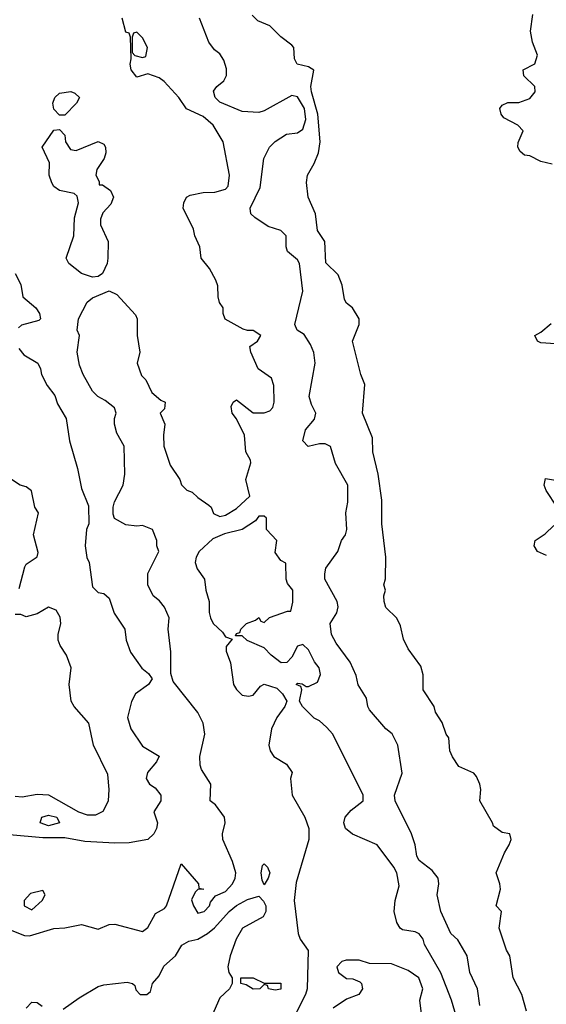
# Model space of a CAD drawing. Header units: inches. Extents: x 2601469 to 2753575, y 449403 to 582909.
# Tile 63 of 256: x 2654646 to 2656549, y 453815 to 457371. Entities that reach past the tile are written whole.
import ezdxf

# ---------------------------------------------------------------- set-up
doc = ezdxf.new("R2010")
doc.units = ezdxf.units.IN
doc.header["$MEASUREMENT"] = 0
doc.layers.add('C6455', color=7, linetype='Continuous')

msp = doc.modelspace()

# ---------------------------------------------------------------- linework, layer by layer
at = {"layer": 'C6455', "color": 4}
for points, elevation in [([(2654606.4, 454086.4), (2654663.4, 454063.4), (2654682, 454062), (2654770, 454088.2), (2654809.4, 454090.6), (2654870, 454102.8), (2654930, 454086), (2654970, 454102.8), (2654990, 454104), (2655090, 454078), (2655110, 454092), (2655137.2, 454142.8), (2655170, 454161), (2655177.2, 454170), (2655230, 454322), (2655292, 454250), (2655294, 454234), (2655312, 454230), (2655290, 454228.7), (2655280.7, 454219.3), (2655267.7, 454192.3), (2655274, 454170), (2655290, 454144), (2655313.2, 454150), (2655332.7, 454170), (2655336.5, 454183.5), (2655353.6, 454206.4), (2655390, 454222), (2655415.1, 454250), (2655424.5, 454270), (2655427, 454290), (2655415.6, 454330), (2655380.9, 454410), (2655379.3, 454430), (2655389.3, 454470), (2655386, 454490), (2655354.5, 454534.5), (2655335.3, 454550), (2655337, 454610), (2655303.3, 454663.3), (2655298.7, 454678.7), (2655296.9, 454710), (2655315.6, 454790), (2655309.6, 454829.6), (2655290, 454868.7), (2655200.9, 454980.9), (2655192.7, 455010), (2655192.5, 455087.5), (2655182.7, 455170), (2655186.6, 455210), (2655170, 455249), (2655152.1, 455272.1), (2655129.2, 455290), (2655109.3, 455330), (2655109.3, 455370.7), (2655148.7, 455450), (2655142, 455470), (2655142, 455490), (2655126, 455530), (2655090, 455544), (2655070, 455541.2), (2655030, 455546), (2654989.3, 455569.3), (2654984.7, 455584.7), (2654984, 455610), (2654989, 455630), (2655020.9, 455690), (2655026, 455730), (2655024, 455830), (2654998, 455878), (2654988.7, 455910), (2654988.7, 455930), (2654995.3, 455950), (2654988.9, 455968.9), (2654955.5, 455995.5), (2654929, 456010), (2654910, 456029), (2654875.3, 456090), (2654863.1, 456123.1), (2654854, 456170), (2654862, 456230), (2654854, 456250), (2654859.3, 456290), (2654890, 456351), (2654910, 456366), (2654970, 456391.3), (2654998, 456378), (2655065.4, 456305.4), (2655071, 456290), (2655070.8, 456230), (2655081, 456170), (2655071.3, 456130), (2655086.4, 456086.4), (2655102, 456070), (2655124.5, 456024.5), (2655156.9, 455996.9), (2655172, 455990), (2655170, 455966), (2655154, 455950), (2655171.3, 455910), (2655166, 455870), (2655166.8, 455830), (2655190, 455762), (2655224.7, 455710), (2655231, 455691), (2655250, 455672), (2655270, 455664.7), (2655290, 455644.7), (2655330, 455618), (2655338, 455610), (2655347.3, 455587.3), (2655370, 455576), (2655390, 455581), (2655430, 455606), (2655478, 455650), (2655464, 455710), (2655482, 455770), (2655480.4, 455780.4), (2655464, 455810), (2655459, 455870), (2655429.4, 455929.4), (2655414, 455950), (2655410, 455974), (2655418, 455990), (2655430, 455998), (2655490, 455951), (2655530, 455950.8), (2655550, 455958.8), (2655561.2, 455970), (2655566, 455990), (2655565.2, 456050), (2655556.2, 456076.2), (2655508.7, 456110), (2655482, 456170), (2655478, 456190), (2655506, 456210), (2655518, 456230), (2655490, 456248), (2655470, 456248), (2655453.6, 456253.6), (2655389.1, 456289.1), (2655382, 456310), (2655382, 456330), (2655369, 456350), (2655364, 456370), (2655362, 456410), (2655355.3, 456430), (2655332.5, 456472.5), (2655302, 456510), (2655297.2, 456550), (2655279.3, 456590), (2655274.8, 456614.8), (2655237.2, 456690), (2655239, 456710), (2655249, 456730), (2655262.5, 456737.5), (2655310, 456747.3), (2655351.7, 456748.3), (2655390, 456758.8), (2655399.3, 456770), (2655404.5, 456810), (2655382, 456930), (2655346, 456990), (2655310, 457020.9), (2655249.2, 457049.2), (2655221.2, 457090), (2655168.1, 457148.1), (2655150, 457160.9), (2655110, 457175.3), (2655070, 457164), (2655049.2, 457190), (2655045.2, 457210), (2655049, 457230), (2655047.3, 457307.3), (2655042, 457322), (2655030, 457326), (2655016.4, 457376.4)], 32), ([(2656308.7, 453810), (2656301.2, 453870), (2656272.7, 453930), (2656264, 453990), (2656230, 454048), (2656204, 454070), (2656168, 454150), (2656155.3, 454210), (2656161.2, 454250), (2656159, 454270), (2656137.5, 454297.5), (2656090, 454334), (2656082, 454350), (2656076, 454390), (2656062.7, 454430), (2656002.7, 454550), (2656001.2, 454570), (2656029, 454650), (2656013.2, 454750), (2655991.9, 454791.9), (2655969, 454810), (2655910, 454878), (2655904, 454890), (2655900.2, 454920.2), (2655870, 454968), (2655862, 455002), (2655841.2, 455050), (2655790, 455119), (2655773.2, 455150), (2655768.7, 455190), (2655791.9, 455228.1), (2655797, 455250), (2655794, 455270), (2655749.3, 455350), (2655749, 455370), (2655752.7, 455390), (2655796, 455450), (2655809.2, 455490), (2655824, 455510), (2655829, 455530), (2655825.2, 455590), (2655831.9, 455628.1), (2655832.3, 455690), (2655787.9, 455767.9), (2655769.1, 455829.1), (2655750, 455839), (2655730, 455839), (2655689.4, 455829.4), (2655669.3, 455849.3), (2655679, 455890), (2655712.1, 455927.9), (2655716, 455950), (2655700.5, 455980.5), (2655692, 456010), (2655713.6, 456130), (2655709.5, 456169.5), (2655697.2, 456197.2), (2655674, 456234), (2655649.2, 456250), (2655641.2, 456270), (2655669.4, 456390), (2655657, 456490), (2655650, 456504), (2655614, 456534), (2655609, 456550), (2655609, 456590), (2655590, 456609), (2655544.1, 456624.1), (2655496.5, 456656.5), (2655482, 456670), (2655479, 456690), (2655514.8, 456765.2), (2655529.2, 456870), (2655549, 456911), (2655569, 456931), (2655610, 456958), (2655650, 456962.8), (2655670, 456976), (2655680.5, 457010), (2655675.1, 457050), (2655650, 457091.8), (2655630, 457097.6), (2655530, 457042), (2655510, 457035.3), (2655450, 457039), (2655370, 457072.7), (2655352.7, 457090), (2655347.3, 457112.7), (2655359, 457130), (2655384, 457150), (2655393.2, 457170), (2655393.6, 457193.6), (2655384.7, 457224.7), (2655370, 457248), (2655350, 457262), (2655329.5, 457289.5), (2655296.2, 457376.2)], 28), ([(2656478, 453790), (2656461.2, 453850), (2656429.6, 453909.6), (2656417.2, 453990), (2656405.2, 454010), (2656379.3, 454090), (2656388, 454150), (2656368.7, 454170), (2656384, 454230), (2656382, 454250), (2656368.7, 454290), (2656398, 454362), (2656415.3, 454390), (2656422, 454410), (2656418, 454430), (2656390, 454435.3), (2656358, 454458), (2656355.3, 454470), (2656308.7, 454550), (2656312.3, 454590), (2656309.2, 454610), (2656297.5, 454637.5), (2656288, 454650), (2656233.6, 454673.6), (2656210, 454708), (2656201.2, 454730), (2656197.2, 454777.2), (2656188, 454790), (2656172.9, 454832.9), (2656149.3, 454869.3), (2656144, 454890), (2656104, 454950), (2656104.7, 455004.7), (2656096.5, 455036.5), (2656050, 455098), (2656033.6, 455133.6), (2656022, 455182), (2656008.9, 455208.9), (2655970, 455248), (2655964, 455270), (2655962, 455290), (2655968, 455310), (2655962, 455330), (2655968.9, 455351.1), (2655969.3, 455429.3), (2655954.5, 455550), (2655955.5, 455635.5), (2655941.2, 455730), (2655922.7, 455810), (2655921.2, 455861.2), (2655885.2, 455950), (2655893.6, 456053.6), (2655879, 456090), (2655849.4, 456209.4), (2655873.2, 456270), (2655873.2, 456290), (2655848.7, 456330), (2655827, 456347), (2655820.1, 456360.1), (2655812.1, 456412.1), (2655797.2, 456450), (2655752.7, 456492.7), (2655749.3, 456569.3), (2655722, 456610), (2655715.3, 456670), (2655688.7, 456730), (2655682.7, 456782.7), (2655686, 456810), (2655710, 456851), (2655725.6, 456890), (2655732.1, 456930), (2655724.1, 457030), (2655700.4, 457110), (2655698.9, 457130), (2655709, 457189), (2655690, 457201.2), (2655648.7, 457210), (2655639, 457230), (2655637.2, 457270), (2655630, 457279), (2655589.5, 457309.5), (2655550, 457349), (2655506.8, 457366.8), (2655486.8, 457386.8)], 24), ([(2656570.9, 456849.1), (2656530, 456859), (2656490, 456879), (2656470, 456882), (2656454.6, 456894.6), (2656446, 456910), (2656447.3, 456927.3), (2656466, 456970), (2656446, 456990), (2656396.4, 457016.4), (2656386, 457030), (2656382, 457050), (2656390, 457062), (2656410, 457072), (2656450, 457072), (2656490, 457086), (2656508.7, 457110), (2656508, 457130), (2656468.7, 457168.7), (2656466, 457190), (2656508.4, 457211.6), (2656517.2, 457242.8), (2656499.3, 457290), (2656492.7, 457330), (2656501.2, 457390)], 16), ([(2654630, 456454), (2654650, 456414), (2654658, 456370), (2654704.7, 456330), (2654718, 456310), (2654722, 456290), (2654716, 456284), (2654652.8, 456267.2), (2654641.6, 456258.4)], 32), ([(2656670, 456194), (2656530, 456204), (2656518, 456210), (2656508, 456230), (2656530, 456242), (2656566.8, 456273.2)], 16), ([(2654643.7, 456183.7), (2654661, 456161), (2654712, 456130), (2654722, 456110), (2654724.7, 456090), (2654746, 456050), (2654773.2, 456013.2), (2654783.4, 455983.4), (2654814, 455930), (2654826.7, 455850), (2654855.5, 455750), (2654870, 455678), (2654895.3, 455615.3), (2654896, 455550), (2654888.2, 455530), (2654883.1, 455470), (2654888.9, 455428.9), (2654897.3, 455410), (2654910, 455322), (2654930, 455302), (2654950, 455298), (2654970, 455282), (2654987.9, 455227.9), (2655026.8, 455170), (2655031, 455130), (2655046.4, 455086.4), (2655088.2, 455028.2), (2655111.3, 455010), (2655124.7, 454990), (2655112, 454970), (2655064.5, 454935.5), (2655050, 454908), (2655036.3, 454850), (2655047.7, 454810), (2655090, 454746.8), (2655150.6, 454710.6), (2655141, 454690), (2655107.9, 454652.1), (2655104, 454630), (2655116, 454610), (2655136.4, 454596.4), (2655156, 454570), (2655156, 454550), (2655131.3, 454510), (2655144.7, 454470), (2655141, 454450), (2655131.3, 454430), (2655110, 454409.3), (2655042.4, 454397.6), (2654990, 454396.8), (2654882.2, 454402.2), (2654810, 454416.4), (2654730, 454415.4), (2654610, 454427)], 32), ([(2654644.1, 455315.9), (2654665.1, 455394.9), (2654670, 455404.7), (2654709, 455431), (2654712.9, 455447.1), (2654696, 455510), (2654714, 455590), (2654701.2, 455610), (2654689.2, 455669.2), (2654670, 455684), (2654648, 455690), (2654610, 455715.3)], 32), ([(2656589, 455610), (2656549, 455670), (2656542, 455690), (2656546, 455714), (2656590, 455706)], 16), ([(2656235.1, 453735.1), (2656207, 453830), (2656167.8, 453927.8), (2656109.2, 454030), (2656104, 454050), (2656090, 454068.7), (2656076, 454076), (2656030, 454083.7), (2656021.2, 454090), (2656009.3, 454110), (2655999.3, 454150), (2656002.7, 454190), (2656017.2, 454242.8), (2656009, 454290), (2655999, 454310), (2655938, 454390), (2655849.6, 454429.6), (2655824, 454450), (2655817.2, 454470), (2655822.7, 454490), (2655844.1, 454515.9), (2655888, 454550), (2655888, 454570), (2655778, 454790), (2655755.3, 454815.3), (2655730, 454838), (2655710, 454848), (2655668, 454890), (2655658, 454910), (2655666, 454950), (2655662, 454962), (2655646, 454970), (2655650, 454974), (2655667.3, 454972.7), (2655682, 454962), (2655690, 454962), (2655722, 454978), (2655733.6, 455006.4), (2655729, 455030), (2655712, 455052), (2655690, 455095.3), (2655670, 455114), (2655650, 455108), (2655630, 455068), (2655611.3, 455048.7), (2655591.6, 455048.4), (2655555.5, 455075.5), (2655530, 455102), (2655468.4, 455128.4), (2655450, 455146), (2655426, 455146), (2655430, 455154), (2655442, 455158), (2655446, 455170), (2655466, 455190), (2655498, 455202), (2655510, 455212), (2655518, 455198), (2655530, 455194), (2655548.7, 455211.3), (2655614, 455234), (2655626, 455234), (2655633.2, 455266.8), (2655634, 455310), (2655614.6, 455334.6), (2655609.2, 455350), (2655608, 455408), (2655590, 455418), (2655570, 455446), (2655575.3, 455490), (2655538, 455530), (2655538, 455570), (2655530, 455578), (2655510, 455578), (2655498.8, 455561.2), (2655450.4, 455529.6), (2655386, 455514), (2655343.9, 455496.1), (2655295.5, 455450), (2655283.8, 455430), (2655280.5, 455410), (2655287.9, 455387.9), (2655314.8, 455350), (2655318.8, 455310), (2655331, 455270), (2655331, 455230), (2655336, 455210), (2655346, 455190), (2655378.8, 455158.8), (2655390, 455142), (2655414, 455134), (2655392.7, 455107.3), (2655392, 455090), (2655408, 455048), (2655418.8, 454970), (2655430, 454951.3), (2655450, 454931), (2655472.9, 454927.1), (2655490, 454931.3), (2655516.4, 454963.6), (2655530, 454971.3), (2655576, 454956), (2655596, 454936), (2655612, 454910), (2655604.7, 454890), (2655576, 454850), (2655556, 454810), (2655546.8, 454750), (2655551.3, 454730), (2655564.7, 454710), (2655610, 454682), (2655631.6, 454651.6), (2655624.7, 454630), (2655631, 454570), (2655676.3, 454490), (2655690.7, 454450), (2655690.7, 454409.3), (2655645.8, 454254.2), (2655638.4, 454190), (2655652.7, 454070), (2655660.5, 454050), (2655688.8, 454008.8), (2655684.9, 453870), (2655679.3, 453850), (2655615.6, 453724.4)], 32), ([(2656550, 455435.3), (2656518, 455450), (2656506, 455470), (2656508.7, 455490), (2656545.6, 455514.4), (2656576.2, 455543.8)], 16), ([(2654630, 454566.4), (2654655.9, 454564.1), (2654710, 454574), (2654750, 454570.6), (2654858.8, 454510), (2654890, 454499.5), (2654921.6, 454498.4), (2654947.8, 454512.2), (2654967.6, 454550), (2654969.6, 454590), (2654965.1, 454645.1), (2654912.7, 454750), (2654896, 454830), (2654842.7, 454890), (2654832.3, 454910), (2654825.2, 454970), (2654832, 455030), (2654815.1, 455075.1), (2654793.2, 455110), (2654786, 455130), (2654786, 455150), (2654795.1, 455190), (2654792.5, 455212.5), (2654778, 455238), (2654750, 455248.7), (2654710, 455225.2), (2654670, 455214), (2654650, 455222), (2654630, 455222)], 32), ([(2654803.2, 453796.8), (2654861.5, 453838.5), (2654930, 453879.1), (2654950, 453885.5), (2655034.4, 453894.4), (2655054, 453890), (2655062, 453882), (2655066.4, 453866.4), (2655082, 453850), (2655106, 453850), (2655119, 453861), (2655126, 453890), (2655150, 453918), (2655167.2, 453952.8), (2655209, 453990), (2655232, 454028), (2655257.5, 454042.5), (2655290, 454050.4), (2655324.5, 454070), (2655349.8, 454090.2), (2655402.9, 454150), (2655430, 454172), (2655470, 454192.7), (2655510, 454204.7), (2655527.3, 454187.3), (2655536, 454170), (2655536, 454150), (2655526, 454130), (2655451, 454090), (2655428.2, 454050), (2655406.8, 453990), (2655398, 453950), (2655402, 453930), (2655414, 453910), (2655414, 453890), (2655404.7, 453870), (2655370, 453838), (2655330.7, 453750)], 28), ([(2656099, 453770), (2656092.7, 453830), (2656102.7, 453870), (2656089, 453910), (2656050, 453937.2), (2655990, 453961.2), (2655910, 453962), (2655873.6, 453973.6), (2655826.4, 453973.6), (2655811.1, 453968.9), (2655792, 453950), (2655798, 453930), (2655827.3, 453907.3), (2655850, 453906), (2655875.3, 453895.3), (2655882, 453890), (2655884.7, 453870), (2655872, 453850), (2655826.8, 453833.2), (2655779.6, 453800.4)], 36), ([(2654670, 453801), (2654690, 453822), (2654710, 453821), (2654727.9, 453807.9)], 28)]:
    msp.add_lwpolyline(points, dxfattribs=dict(at, elevation=elevation))
for points, elevation in [([(2655070, 457326), (2655058, 457322), (2655052.7, 457307.3), (2655052.7, 457252.7), (2655062, 457242), (2655090, 457234), (2655102, 457238), (2655108, 457270), (2655090, 457306)], 32), ([(2654790, 457026), (2654770, 457048), (2654766, 457070), (2654774, 457090), (2654790, 457106), (2654831.1, 457111.1), (2654845.4, 457105.4), (2654862, 457090), (2654852, 457070), (2654810, 457026)], 32), ([(2654850, 456898), (2654930, 456931), (2654950, 456922), (2654956, 456910), (2654958, 456890), (2654951.3, 456870), (2654924.7, 456830), (2654922, 456810), (2654934, 456786), (2654934, 456774), (2654946, 456774), (2654974.4, 456754.4), (2654986, 456730), (2654975.9, 456704.1), (2654946.8, 456673.2), (2654938, 456650), (2654938, 456630), (2654966, 456570), (2654964.7, 456510), (2654962, 456490), (2654945.4, 456454.6), (2654930, 456444), (2654910, 456441.2), (2654870, 456454), (2654824, 456490), (2654814, 456510), (2654842, 456590), (2654844.7, 456655.3), (2654859, 456710), (2654854, 456734), (2654843.1, 456743.1), (2654790, 456754), (2654770, 456768.7), (2654762, 456782), (2654753.2, 456810), (2654754, 456854), (2654728, 456910), (2654770, 456972), (2654790, 456974), (2654810, 456954), (2654812, 456930), (2654830, 456902)], 32), ([(2654750, 454459.7), (2654720.9, 454470), (2654726, 454490), (2654750, 454497.8), (2654780.7, 454490), (2654790, 454469.6)], 28), ([(2655530, 454246), (2655522.7, 454262.7), (2655519, 454290), (2655524, 454316), (2655530, 454322), (2655542, 454310), (2655550.4, 454290), (2655544.7, 454270)], 28), ([(2654730, 454226), (2654685.2, 454214.8), (2654662, 454190), (2654662, 454170), (2654690, 454156), (2654728, 454190), (2654738, 454210)], 36), ([(2655530, 453891.3), (2655590, 453891.3), (2655590, 453869), (2655570, 453866), (2655546, 453870), (2655542, 453882), (2655530, 453886), (2655514, 453870), (2655489.5, 453869.5), (2655464.7, 453884.7), (2655446, 453890), (2655446, 453910), (2655490, 453910.8)], 28)]:
    msp.add_lwpolyline(points, close=True, dxfattribs=dict(at, elevation=elevation))

doc.saveas('drawing.dxf')
